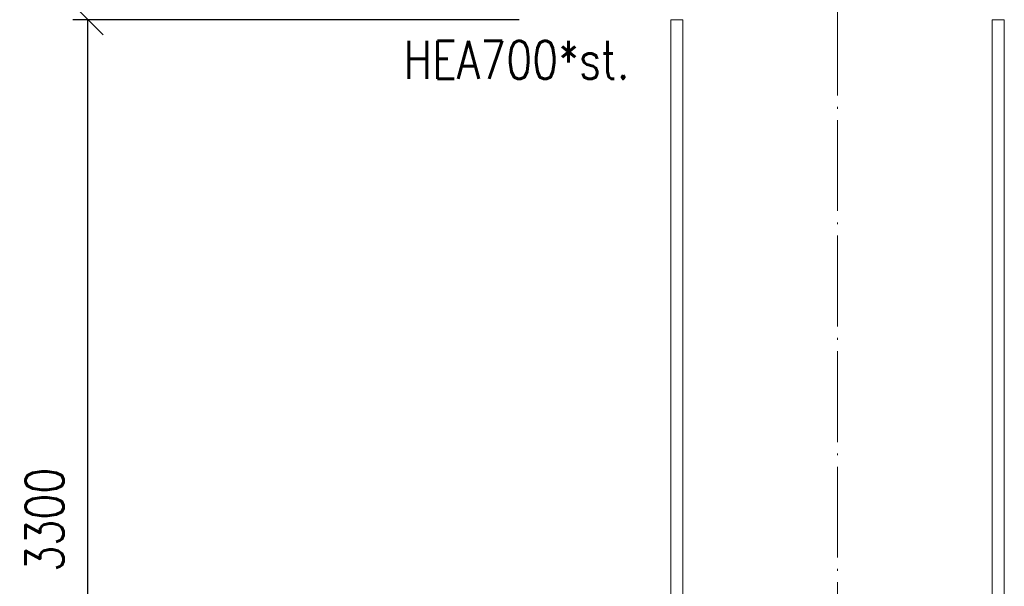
# Paper-space layout 'Layout1' of a CAD drawing. Extents: x -2 to 1380, y -36 to 422.
# Tile 3 of 54: x 78 to 143, y 197 to 234. Entities that reach past the tile are written whole.
import ezdxf

# ---------------------------------------------------------------- set-up
doc = ezdxf.new("R2010")
doc.units = 0
doc.linetypes.add('ACAD_ISO04W100', pattern=[30.5, 24, -3, 0.5, -3])
doc.layers.get('0').update_dxf_attribs({"linetype": 'CONTINUOUS'})
doc.layers.get('DEFPOINTS').update_dxf_attribs({"color": 132, "linetype": 'CONTINUOUS'})
for name, color, linetype, lineweight in [('SS_1.ET-HALA_TaO-SLOUP', 9, 'CONTINUOUS', 13), ('SS_KOTY', 3, 'CONTINUOUS', 25), ('SS_STAV.OK-POPIS_PROFILU', 9, 'CONTINUOUS', 13)]:
    doc.layers.add(name, color=color, linetype=linetype, lineweight=lineweight)
doc.styles.add('ROMANS', font='romans.shx', dxfattribs={"width": 0.8})
doc.styles.add('romans.shx', font='romans.shx', dxfattribs={"height": 5})
doc.dimstyles.new('A-1_(2.5)_50AS', dxfattribs={"dimtxt": 2.5, "dimasz": 2, "dimexe": 1, "dimexo": 2, "dimgap": 0, "dimtad": 0, "dimdec": 1, "dimlfac": 50, "dimrnd": 1, "dimtxsty": 'ROMANS', "dimblk1": 'OBLIQUE', "dimblk2": 'OBLIQUE', "dimsah": 1, "dimcen": 2, "dimclrd": 256, "dimclre": 256, "dimclrt": 256, "dimadec": 1, "dimazin": 2, "dimtfac": 0.714286, "dimtdec": 1, "dimtmove": 0, "dimatfit": 3, "dimldrblk": 'OPEN', "dimfxl": 1, "dimtvp": 1.142857, "dimtfill": 1, "dimtolj": 1, "dimlwd": -1, "dimlwe": -1, "dimarcsym": 0})

# ---------------------------------------------------------------- blocks, each defined once
blk = doc.blocks.new('_Oblique')
at = {"color": 0, "linetype": 'ByBlock', "lineweight": -2}
blk.add_line((-0.5, -0.5), (0.5, 0.5), dxfattribs=at)
blk = doc.blocks.new('*D25')
at = {"layer": 'DEFPOINTS', "color": 0, "transparency": 16777216}
for p in [(82.75, 234.094), (113.207, 234.094, -260424.2), (101.207, 168.094, -260409.2)]:
    blk.add_point(p, dxfattribs=at)
at = {"layer": 'SS_KOTY', "transparency": 16777216}
for p, q in [((111.207, 234.094), (81.75, 234.094)), ((82.75, 168.094), (82.75, 234.094)), ((99.207, 168.094), (81.75, 168.094))]:
    blk.add_line(p, q, dxfattribs=at)
at = {"layer": 'SS_KOTY', "transparency": 16777216, "xscale": 2, "yscale": 2, "zscale": 2}
for p, rotation in [((82.75, 234.094), 90), ((82.75, 168.094), 270)]:
    blk.add_blockref('_Oblique', p, dxfattribs=dict(at, rotation=rotation))
at = {"layer": 'SS_KOTY', "transparency": 16777216, "insert": (79.893, 201.094), "char_height": 2.5, "attachment_point": 5, "rotation": 90, "style": 'ROMANS', "bg_fill": 3, "box_fill_scale": 1.1, "bg_fill_color": 256, "bg_fill_true_color": 13158600, "bg_fill_transparency": 0}
blk.add_mtext('\\A1;3300', dxfattribs=at)
blk = doc.blocks.new('_OPEN')
at = {"color": 0, "linetype": 'ByBlock'}
for p, q in [((-1, 0.167), (0, 0)), ((0, 0), (-1, -0.167)), ((0, 0), (-1, 0))]:
    blk.add_line(p, q, dxfattribs=at)

psp = doc.layouts.get("Layout1")

# ---------------------------------------------------------------- linework, layer by layer
at = {"layer": 'SS_1.ET-HALA_TaO-SLOUP', "color": 9, "linetype": 'ACAD_ISO04W100', "ltscale": 0.25}
psp.add_line((132.2067, 46.0939), (132.2067, 247.8939), dxfattribs=at)
at = {"layer": 'SS_1.ET-HALA_TaO-SLOUP', "color": 5, "linetype": 'Continuous', "ltscale": 0.25}
for p, q in [((121.2067, 234.0939), (122.0067, 234.0939)), ((121.2067, 168.0939), (121.2067, 234.0939)), ((122.0067, 168.0939), (122.0067, 234.0939)), ((142.4067, 234.0939), (143.2067, 234.0939)), ((142.4067, 168.0939), (142.4067, 234.0939)), ((143.2067, 168.0939), (143.2067, 234.0939))]:
    psp.add_line(p, q, dxfattribs=at)

# ---------------------------------------------------------------- dimensions: what is measured, and where the dimension line sits
at = {"layer": 'SS_KOTY'}
dim = psp.add_linear_dim(base=(82.7501, 234.0939), p1=(101.2067, 168.0939, -260409.2), p2=(113.2067, 234.0939, -260424.2), angle=90, dimstyle='A-1_(2.5)_50AS', dxfattribs=at)
dim.commit()
dim.dimension.update_dxf_attribs({"geometry": '*D25', "text_midpoint": (79.8929, 201.0939)})

# ---------------------------------------------------------------- next in the draw order: texts
at = {"layer": 'SS_STAV.OK-POPIS_PROFILU', "color": 9, "style": 'romans.shx', "width": 0.8}
psp.add_text('HEA700*st.', height=2.5, dxfattribs=at).set_placement((103.5763, 230.1898))

doc.saveas('drawing.dxf')
